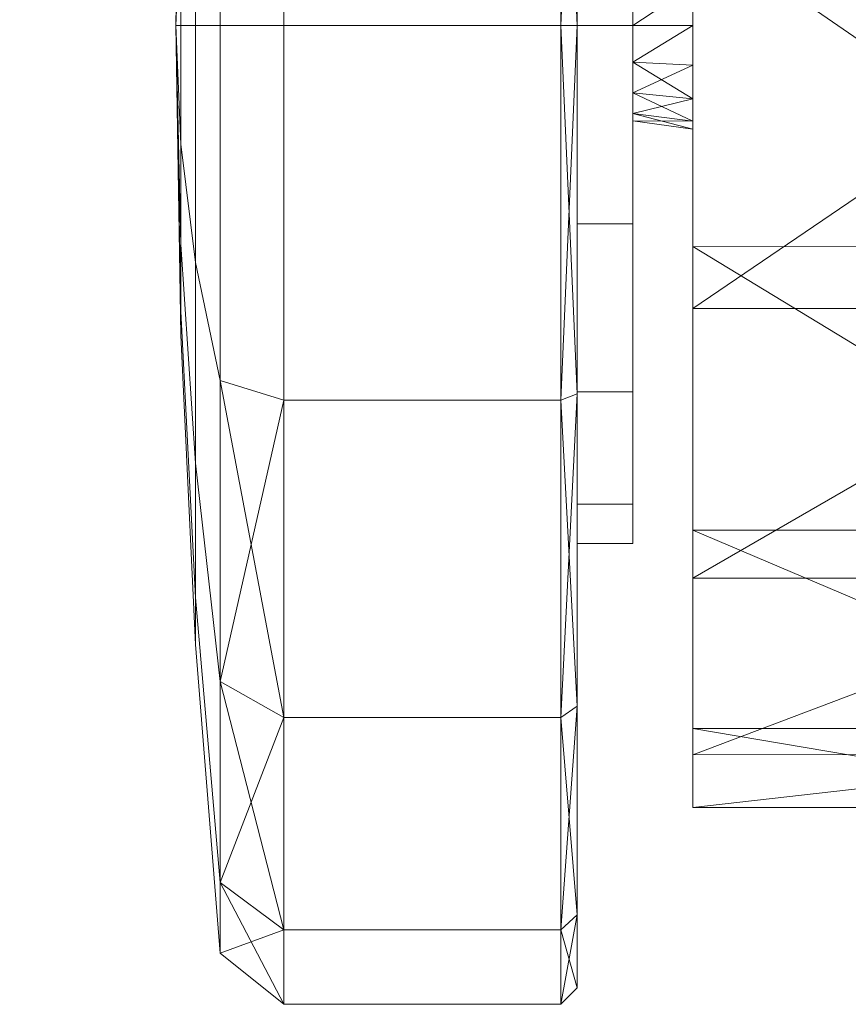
# Model space of a CAD drawing. Header units: inches. Extents: x 813 to 1305, y 19 to 194.
# Tile 147 of 256: x 1183.8 to 1184.799, y 62.813 to 64.001. Entities that reach past the tile are written whole.
import ezdxf

# ---------------------------------------------------------------- set-up
doc = ezdxf.new("R2010")
doc.units = ezdxf.units.IN
doc.header["$MEASUREMENT"] = 0
doc.layers.add('CET color Grey2', color=7, linetype='Continuous', true_color=0x060606)
doc.layers.add('CET color Grey98', color=7, linetype='Continuous', true_color=0xfafafa)
doc.layers.add('CET Default', color=7, linetype='Continuous')

# ---------------------------------------------------------------- blocks, each defined once
blk = doc.blocks.new('*C286')
at = {"layer": 'CET color Grey2', "linetype": 'Continuous', "lineweight": 0}
for points in [[(-11.937, 16.8235, 0.7291), (-11.9567, 16.8053, 0.7367), (-11.937, 16.9134, 1.1811), (-11.937, 16.8235, 0.7291)], [(-11.9567, 16.8053, 0.7367), (-11.9567, 16.8937, 1.1811), (-11.937, 16.9134, 1.1811), (-11.9567, 16.8053, 0.7367)], [(-11.937, 16.9134, 1.1811), (-11.9567, 16.8937, 1.1811), (-11.937, 16.8235, 1.6331), (-11.937, 16.9134, 1.1811)], [(-11.6029, 16.8235, 0.7291), (-11.6029, 16.9134, 1.1811), (-11.526, 16.8518, 1.1811), (-11.6029, 16.8235, 0.7291)], [(-11.526, 16.8518, 1.1811), (-11.6029, 16.9134, 1.1811), (-11.526, 16.7665, 1.6095), (-11.526, 16.8518, 1.1811)], [(-11.6029, 16.9134, 1.1811), (-11.6029, 16.8235, 1.6331), (-11.526, 16.7665, 1.6095), (-11.6029, 16.9134, 1.1811)], [(-11.9567, 16.8937, 1.1811), (-11.9567, 16.8053, 1.6256), (-11.937, 16.8235, 1.6331), (-11.9567, 16.8937, 1.1811)], [(-11.526, 16.7665, 0.7527), (-11.6029, 16.8235, 0.7291), (-11.526, 16.8518, 1.1811), (-11.526, 16.7665, 0.7527)], [(-11.937, 16.5674, 0.346), (-11.9567, 16.5535, 0.3599), (-11.937, 16.8235, 0.7291), (-11.937, 16.5674, 0.346)], [(-11.9567, 16.5535, 0.3599), (-11.9567, 16.8053, 0.7367), (-11.937, 16.8235, 0.7291), (-11.9567, 16.5535, 0.3599)], [(-11.937, 16.8235, 1.6331), (-11.9567, 16.8053, 1.6256), (-11.937, 16.5674, 2.0163), (-11.937, 16.8235, 1.6331)], [(-11.6029, 16.5674, 0.346), (-11.6029, 16.8235, 0.7291), (-11.526, 16.7665, 0.7527), (-11.6029, 16.5674, 0.346)], [(-11.526, 16.7665, 1.6095), (-11.6029, 16.8235, 1.6331), (-11.526, 16.5239, 1.9727), (-11.526, 16.7665, 1.6095)], [(-11.6029, 16.8235, 1.6331), (-11.6029, 16.5674, 2.0163), (-11.526, 16.5239, 1.9727), (-11.6029, 16.8235, 1.6331)], [(-11.9567, 16.8053, 1.6256), (-11.9567, 16.5535, 2.0024), (-11.937, 16.5674, 2.0163), (-11.9567, 16.8053, 1.6256)], [(-11.526, 16.5239, 0.3895), (-11.6029, 16.5674, 0.346), (-11.526, 16.7665, 0.7527), (-11.526, 16.5239, 0.3895)], [(-12.0961, 16.6122, 1.5249), (-12.0961, 16.6761, 1.1416), (-12.6597, 16.6121, 1.525), (-12.0961, 16.6122, 1.5249)], [(-12.0961, 16.6761, 1.1416), (-12.6597, 16.6761, 1.1418), (-12.6597, 16.6121, 1.525), (-12.0961, 16.6761, 1.1416)], [(-12.0961, 16.6761, 1.1416), (-12.0961, 16.5804, 0.765), (-12.6597, 16.6761, 1.1418), (-12.0961, 16.6761, 1.1416)], [(-12.0961, 16.5804, 0.765), (-12.6597, 16.5805, 0.7653), (-12.6597, 16.6761, 1.1418), (-12.0961, 16.5804, 0.765)], [(-12.0961, 16.3993, 1.85), (-12.0961, 16.6122, 1.5249), (-12.6597, 16.3993, 1.8501), (-12.0961, 16.3993, 1.85)], [(-12.0961, 16.6122, 1.5249), (-12.6597, 16.6121, 1.525), (-12.6597, 16.3993, 1.8501), (-12.0961, 16.6122, 1.5249)], [(-12.0961, 16.5804, 0.765), (-12.0961, 16.3411, 0.4588), (-12.6597, 16.5805, 0.7653), (-12.0961, 16.5804, 0.765)], [(-12.0961, 16.3411, 0.4588), (-12.6597, 16.3414, 0.4591), (-12.6597, 16.5805, 0.7653), (-12.0961, 16.3411, 0.4588)], [(-11.937, 16.1843, 0.0899), (-11.9567, 16.1767, 0.1081), (-11.937, 16.5674, 0.346), (-11.937, 16.1843, 0.0899)], [(-11.9567, 16.1767, 0.1081), (-11.9567, 16.5535, 0.3599), (-11.937, 16.5674, 0.346), (-11.9567, 16.1767, 0.1081)], [(-11.937, 16.5674, 2.0163), (-11.9567, 16.5535, 2.0024), (-11.937, 16.1843, 2.2723), (-11.937, 16.5674, 2.0163)], [(-11.6029, 16.1843, 0.0899), (-11.6029, 16.5674, 0.346), (-11.526, 16.5239, 0.3895), (-11.6029, 16.1843, 0.0899)], [(-11.526, 16.5239, 1.9727), (-11.6029, 16.5674, 2.0163), (-11.526, 16.1607, 2.2154), (-11.526, 16.5239, 1.9727)], [(-11.6029, 16.5674, 2.0163), (-11.6029, 16.1843, 2.2723), (-11.526, 16.1607, 2.2154), (-11.6029, 16.5674, 2.0163)], [(-11.9567, 16.5535, 2.0024), (-11.9567, 16.1767, 2.2541), (-11.937, 16.1843, 2.2723), (-11.9567, 16.5535, 2.0024)], [(-11.526, 16.1607, 0.1468), (-11.6029, 16.1843, 0.0899), (-11.526, 16.5239, 0.3895), (-11.526, 16.1607, 0.1468)], [(-12.0961, 16.0737, 2.0619), (-12.0961, 16.3993, 1.85), (-12.6597, 16.0737, 2.062), (-12.0961, 16.0737, 2.0619)], [(-12.0961, 16.3993, 1.85), (-12.6597, 16.3993, 1.8501), (-12.6597, 16.0737, 2.062), (-12.0961, 16.3993, 1.85)], [(-12.0961, 16.3411, 0.4588), (-12.0961, 15.9988, 0.2748), (-12.6597, 16.3414, 0.4591), (-12.0961, 16.3411, 0.4588)], [(-12.0961, 15.9988, 0.2748), (-12.6597, 15.9993, 0.275), (-12.6597, 16.3414, 0.4591), (-12.0961, 15.9988, 0.2748)], [(-11.937, 15.7323, 0), (-11.9567, 15.7323, 0.0197), (-11.937, 16.1843, 0.0899), (-11.937, 15.7323, 0)], [(-11.9567, 15.7323, 0.0197), (-11.9567, 16.1767, 0.1081), (-11.937, 16.1843, 0.0899), (-11.9567, 15.7323, 0.0197)], [(-11.937, 16.1843, 2.2723), (-11.9567, 16.1767, 2.2541), (-11.937, 15.7323, 2.3622), (-11.937, 16.1843, 2.2723)], [(-11.9567, 16.1767, 2.2541), (-11.9567, 15.7323, 2.3425), (-11.937, 15.7323, 2.3622), (-11.9567, 16.1767, 2.2541)], [(-11.4784, 16.0775, 1.3241), (-11.4725, 15.7323, 1.1811), (-11.4784, 16.1059, 1.1811), (-11.4784, 16.0775, 1.3241)], [(-11.4784, 16.1059, 1.1811), (-11.4725, 15.7323, 1.1811), (-11.4784, 16.0775, 1.0381), (-11.4784, 16.1059, 1.1811)], [(-11.4784, 15.9965, 1.4453), (-11.4725, 15.7323, 1.1811), (-11.4784, 16.0775, 1.3241), (-11.4784, 15.9965, 1.4453)], [(-11.4784, 16.0775, 1.0381), (-11.4725, 15.7323, 1.1811), (-11.4784, 15.9965, 0.9169), (-11.4784, 16.0775, 1.0381)], [(-12.0961, 15.6902, 2.1249), (-12.0961, 16.0737, 2.0619), (-12.6597, 15.6903, 2.1249), (-12.0961, 15.6902, 2.1249)], [(-12.0961, 16.0737, 2.0619), (-12.6597, 16.0737, 2.062), (-12.6597, 15.6903, 2.1249), (-12.0961, 16.0737, 2.0619)], [(-12.0961, 15.9988, 0.2748), (-12.0961, 15.6115, 0.2442), (-12.6597, 15.9993, 0.275), (-12.0961, 15.9988, 0.2748)], [(-12.0961, 15.6115, 0.2442), (-12.6597, 15.612, 0.2441), (-12.6597, 15.9993, 0.275), (-12.0961, 15.6115, 0.2442)], [(-11.4784, 15.8753, 1.5263), (-11.4725, 15.7323, 1.1811), (-11.4784, 15.9965, 1.4453), (-11.4784, 15.8753, 1.5263)], [(-11.4784, 15.9965, 0.9169), (-11.4725, 15.7323, 1.1811), (-11.4784, 15.8753, 0.8359), (-11.4784, 15.9965, 0.9169)], [(-11.4784, 15.7323, 1.5548), (-11.4725, 15.7323, 1.1811), (-11.4784, 15.8753, 1.5263), (-11.4784, 15.7323, 1.5548)], [(-11.4784, 15.8753, 0.8359), (-11.4725, 15.7323, 1.1811), (-11.4784, 15.7323, 0.8074), (-11.4784, 15.8753, 0.8359)], [(-12.0962, 15.8477, 1.1333), (-12.0962, 15.8573, 1.1811), (-12.0236, 15.8473, 1.1811), (-12.0962, 15.8477, 1.1333)], [(-12.0236, 15.8473, 1.1811), (-12.0962, 15.8573, 1.1811), (-12.0236, 15.8385, 1.2251), (-12.0236, 15.8473, 1.1811)], [(-12.0962, 15.8573, 1.1811), (-12.0962, 15.8477, 1.229), (-12.0236, 15.8385, 1.2251), (-12.0962, 15.8573, 1.1811)], [(-12.0962, 15.8207, 1.0927), (-12.0962, 15.8477, 1.1333), (-12.0236, 15.8385, 1.1371), (-12.0962, 15.8207, 1.0927)], [(-12.0236, 15.8385, 1.1371), (-12.0962, 15.8477, 1.1333), (-12.0236, 15.8473, 1.1811), (-12.0236, 15.8385, 1.1371)], [(-12.0236, 15.8385, 1.2251), (-12.0962, 15.8477, 1.229), (-12.0236, 15.8136, 1.2624), (-12.0236, 15.8385, 1.2251)], [(-12.0962, 15.8477, 1.229), (-12.0962, 15.8207, 1.2695), (-12.0236, 15.8136, 1.2624), (-12.0962, 15.8477, 1.229)], [(-12.0236, 15.8136, 1.0998), (-12.0962, 15.8207, 1.0927), (-12.0236, 15.8385, 1.1371), (-12.0236, 15.8136, 1.0998)], [(-12.0962, 15.7801, 1.0656), (-12.0962, 15.8207, 1.0927), (-12.0236, 15.8136, 1.0998), (-12.0962, 15.7801, 1.0656)], [(-12.0236, 15.8136, 1.2624), (-12.0962, 15.8207, 1.2695), (-12.0236, 15.7763, 1.2874), (-12.0236, 15.8136, 1.2624)], [(-12.0962, 15.8207, 1.2695), (-12.0962, 15.7801, 1.2966), (-12.0236, 15.7763, 1.2874), (-12.0962, 15.8207, 1.2695)], [(-12.0236, 15.7763, 1.0749), (-12.0962, 15.7801, 1.0656), (-12.0236, 15.8136, 1.0998), (-12.0236, 15.7763, 1.0749)], [(-12.0962, 15.7323, 1.0561), (-12.0962, 15.7801, 1.0656), (-12.0236, 15.7763, 1.0749), (-12.0962, 15.7323, 1.0561)], [(-12.0236, 15.7323, 1.0661), (-12.0962, 15.7323, 1.0561), (-12.0236, 15.7763, 1.0749), (-12.0236, 15.7323, 1.0661)], [(-12.0236, 15.6883, 1.0749), (-12.0962, 15.6844, 1.0656), (-12.0236, 15.7323, 1.0661), (-12.0236, 15.6883, 1.0749)], [(-12.0962, 15.6844, 1.0656), (-12.0962, 15.7323, 1.0561), (-12.0236, 15.7323, 1.0661), (-12.0962, 15.6844, 1.0656)], [(-11.937, 15.7323, 2.3622), (-11.9567, 15.7323, 2.3425), (-11.937, 15.2803, 2.2723), (-11.937, 15.7323, 2.3622)], [(-11.9567, 15.7323, 2.3425), (-11.9567, 15.2878, 2.2541), (-11.937, 15.2803, 2.2723), (-11.9567, 15.7323, 2.3425)], [(-11.937, 15.2803, 0.0899), (-11.9567, 15.2878, 0.1081), (-11.937, 15.7323, 0), (-11.937, 15.2803, 0.0899)], [(-11.9567, 15.2878, 0.1081), (-11.9567, 15.7323, 0.0197), (-11.937, 15.7323, 0), (-11.9567, 15.2878, 0.1081)], [(-11.4784, 15.7323, 0.8074), (-11.4725, 15.7323, 1.1811), (-11.4784, 15.5893, 0.8359), (-11.4784, 15.7323, 0.8074)], [(-11.4784, 15.5893, 0.8359), (-11.4725, 15.7323, 1.1811), (-11.4784, 15.468, 0.9169), (-11.4784, 15.5893, 0.8359)], [(-11.4784, 15.468, 0.9169), (-11.4725, 15.7323, 1.1811), (-11.4784, 15.387, 1.0381), (-11.4784, 15.468, 0.9169)], [(-11.4784, 15.387, 1.0381), (-11.4725, 15.7323, 1.1811), (-11.4784, 15.3586, 1.1811), (-11.4784, 15.387, 1.0381)], [(-11.4784, 15.3586, 1.1811), (-11.4725, 15.7323, 1.1811), (-11.4784, 15.387, 1.3241), (-11.4784, 15.3586, 1.1811)], [(-11.4784, 15.387, 1.3241), (-11.4725, 15.7323, 1.1811), (-11.4784, 15.468, 1.4453), (-11.4784, 15.387, 1.3241)], [(-11.4784, 15.468, 1.4453), (-11.4725, 15.7323, 1.1811), (-11.4784, 15.5893, 1.5263), (-11.4784, 15.468, 1.4453)], [(-11.4784, 15.5893, 1.5263), (-11.4725, 15.7323, 1.1811), (-11.4784, 15.7323, 1.5548), (-11.4784, 15.5893, 1.5263)]]:
    blk.add_3dface(points, dxfattribs=at)
for points, invisible_edges in [([(-11.6029, 16.8235, 0.7291), (-11.937, 16.8235, 0.7291), (-11.6029, 16.9134, 1.1811), (-11.6029, 16.8235, 0.7291)], 2), ([(-11.937, 16.8235, 0.7291), (-11.937, 16.9134, 1.1811), (-11.6029, 16.9134, 1.1811), (-11.937, 16.8235, 0.7291)], 4), ([(-11.6029, 16.9134, 1.1811), (-11.937, 16.9134, 1.1811), (-11.6029, 16.8235, 1.6331), (-11.6029, 16.9134, 1.1811)], 2), ([(-11.937, 16.9134, 1.1811), (-11.937, 16.8235, 1.6331), (-11.6029, 16.8235, 1.6331), (-11.937, 16.9134, 1.1811)], 4), ([(-11.9567, 16.8053, 0.7367), (-11.9567, 16.3097, 0.9419), (-11.9567, 16.8937, 1.1811), (-11.9567, 16.8053, 0.7367)], 11), ([(-11.9567, 16.3097, 0.9419), (-11.9567, 16.3573, 1.1811), (-11.9567, 16.8937, 1.1811), (-11.9567, 16.3097, 0.9419)], 6), ([(-11.9567, 16.8937, 1.1811), (-11.9567, 16.3573, 1.1811), (-11.9567, 16.8053, 1.6256), (-11.9567, 16.8937, 1.1811)], 11), ([(-11.526, 16.7665, 1.6095), (-11.4963, 16.4224, 1.467), (-11.526, 16.8518, 1.1811), (-11.526, 16.7665, 1.6095)], 2), ([(-11.4963, 16.4224, 1.467), (-11.4963, 16.4792, 1.1811), (-11.526, 16.8518, 1.1811), (-11.4963, 16.4224, 1.467)], 4), ([(-11.526, 16.8518, 1.1811), (-11.4963, 16.4792, 1.1811), (-11.526, 16.7665, 0.7527), (-11.526, 16.8518, 1.1811)], 2), ([(-11.6029, 16.5674, 0.346), (-11.937, 16.5674, 0.346), (-11.6029, 16.8235, 0.7291), (-11.6029, 16.5674, 0.346)], 2), ([(-11.937, 16.5674, 0.346), (-11.937, 16.8235, 0.7291), (-11.6029, 16.8235, 0.7291), (-11.937, 16.5674, 0.346)], 4), ([(-11.6029, 16.8235, 1.6331), (-11.937, 16.8235, 1.6331), (-11.6029, 16.5674, 2.0163), (-11.6029, 16.8235, 1.6331)], 2), ([(-11.937, 16.8235, 1.6331), (-11.937, 16.5674, 2.0163), (-11.6029, 16.5674, 2.0163), (-11.937, 16.8235, 1.6331)], 4), ([(-11.9567, 16.5535, 0.3599), (-11.9567, 16.1742, 0.7392), (-11.9567, 16.8053, 0.7367), (-11.9567, 16.5535, 0.3599)], 11), ([(-11.9567, 16.1742, 0.7392), (-11.9567, 16.3097, 0.9419), (-11.9567, 16.8053, 0.7367), (-11.9567, 16.1742, 0.7392)], 6), ([(-11.9567, 16.3573, 1.1811), (-11.9567, 16.3097, 1.4203), (-11.9567, 16.8053, 1.6256), (-11.9567, 16.3573, 1.1811)], 6), ([(-11.9567, 16.8053, 1.6256), (-11.9567, 16.3097, 1.4203), (-11.9567, 16.5535, 2.0024), (-11.9567, 16.8053, 1.6256)], 11), ([(-11.526, 16.5239, 1.9727), (-11.4963, 16.2604, 1.7093), (-11.526, 16.7665, 1.6095), (-11.526, 16.5239, 1.9727)], 2), ([(-11.4963, 16.2604, 1.7093), (-11.4963, 16.4224, 1.467), (-11.526, 16.7665, 1.6095), (-11.4963, 16.2604, 1.7093)], 4), ([(-11.4963, 16.4792, 1.1811), (-11.4963, 16.4224, 0.8953), (-11.526, 16.7665, 0.7527), (-11.4963, 16.4792, 1.1811)], 4), ([(-11.526, 16.7665, 0.7527), (-11.4963, 16.4224, 0.8953), (-11.526, 16.5239, 0.3895), (-11.526, 16.7665, 0.7527)], 2), ([(-12.0961, 16.6761, 1.1416), (-12.0961, 16.6122, 1.5249), (-12.0961, 15.6115, 0.2442), (-12.0961, 16.6761, 1.1416)], 6), ([(-12.0961, 15.6115, 0.2442), (-12.0961, 15.9988, 0.2748), (-12.0961, 16.6761, 1.1416), (-12.0961, 15.6115, 0.2442)], 6), ([(-12.0961, 15.9988, 0.2748), (-12.0961, 16.5804, 0.765), (-12.0961, 16.6761, 1.1416), (-12.0961, 15.9988, 0.2748)], 13), ([(-12.0961, 15.2446, 0.3721), (-12.0961, 16.6122, 1.5249), (-12.0961, 16.3993, 1.85), (-12.0961, 15.2446, 0.3721)], 13), ([(-12.0961, 16.6122, 1.5249), (-12.0961, 15.2446, 0.3721), (-12.0961, 15.6115, 0.2442), (-12.0961, 16.6122, 1.5249)], 13), ([(-12.0961, 16.5804, 0.765), (-12.0961, 15.9988, 0.2748), (-12.0961, 16.3411, 0.4588), (-12.0961, 16.5804, 0.765)], 9), ([(-11.6029, 16.1843, 0.0899), (-11.937, 16.1843, 0.0899), (-11.6029, 16.5674, 0.346), (-11.6029, 16.1843, 0.0899)], 2), ([(-11.937, 16.1843, 0.0899), (-11.937, 16.5674, 0.346), (-11.6029, 16.5674, 0.346), (-11.937, 16.1843, 0.0899)], 4), ([(-11.6029, 16.5674, 2.0163), (-11.937, 16.5674, 2.0163), (-11.6029, 16.1843, 2.2723), (-11.6029, 16.5674, 2.0163)], 2), ([(-11.937, 16.5674, 2.0163), (-11.937, 16.1843, 2.2723), (-11.6029, 16.1843, 2.2723), (-11.937, 16.5674, 2.0163)], 4), ([(-11.9567, 16.1767, 0.1081), (-11.9567, 15.9714, 0.6037), (-11.9567, 16.5535, 0.3599), (-11.9567, 16.1767, 0.1081)], 11), ([(-11.9567, 15.9714, 0.6037), (-11.9567, 16.1742, 0.7392), (-11.9567, 16.5535, 0.3599), (-11.9567, 15.9714, 0.6037)], 6), ([(-11.9567, 16.3097, 1.4203), (-11.9567, 16.1742, 1.6231), (-11.9567, 16.5535, 2.0024), (-11.9567, 16.3097, 1.4203)], 6), ([(-11.9567, 16.5535, 2.0024), (-11.9567, 16.1742, 1.6231), (-11.9567, 16.1767, 2.2541), (-11.9567, 16.5535, 2.0024)], 11), ([(-11.526, 16.1607, 2.2154), (-11.4963, 16.0181, 1.8712), (-11.526, 16.5239, 1.9727), (-11.526, 16.1607, 2.2154)], 2), ([(-11.4963, 16.0181, 1.8712), (-11.4963, 16.2604, 1.7093), (-11.526, 16.5239, 1.9727), (-11.4963, 16.0181, 1.8712)], 4), ([(-11.4963, 16.4224, 0.8953), (-11.4963, 16.2604, 0.6529), (-11.526, 16.5239, 0.3895), (-11.4963, 16.4224, 0.8953)], 4), ([(-11.526, 16.5239, 0.3895), (-11.4963, 16.2604, 0.6529), (-11.526, 16.1607, 0.1468), (-11.526, 16.5239, 0.3895)], 2), ([(-11.4963, 16.4224, 1.467), (-11.4784, 16.0775, 1.3241), (-11.4963, 16.4792, 1.1811), (-11.4963, 16.4224, 1.467)], 2), ([(-11.4784, 16.0775, 1.3241), (-11.4784, 16.1059, 1.1811), (-11.4963, 16.4792, 1.1811), (-11.4784, 16.0775, 1.3241)], 4), ([(-11.4963, 16.4792, 1.1811), (-11.4784, 16.1059, 1.1811), (-11.4963, 16.4224, 0.8953), (-11.4963, 16.4792, 1.1811)], 2), ([(-11.4963, 16.2604, 1.7093), (-11.4784, 15.9965, 1.4453), (-11.4963, 16.4224, 1.467), (-11.4963, 16.2604, 1.7093)], 2), ([(-11.4784, 15.9965, 1.4453), (-11.4784, 16.0775, 1.3241), (-11.4963, 16.4224, 1.467), (-11.4784, 15.9965, 1.4453)], 4), ([(-11.4784, 16.1059, 1.1811), (-11.4784, 16.0775, 1.0381), (-11.4963, 16.4224, 0.8953), (-11.4784, 16.1059, 1.1811)], 4), ([(-11.4963, 16.4224, 0.8953), (-11.4784, 16.0775, 1.0381), (-11.4963, 16.2604, 0.6529), (-11.4963, 16.4224, 0.8953)], 2), ([(-12.0961, 16.3993, 1.85), (-12.0961, 16.0737, 2.0619), (-12.0961, 14.9601, 0.6368), (-12.0961, 16.3993, 1.85)], 6), ([(-12.0961, 14.9601, 0.6368), (-12.0961, 15.2446, 0.3721), (-12.0961, 16.3993, 1.85), (-12.0961, 14.9601, 0.6368)], 6), ([(-11.9567, 16.3097, 0.9419), (-12.0236, 16.3097, 0.9419), (-11.9567, 16.3573, 1.1811), (-11.9567, 16.3097, 0.9419)], 2), ([(-12.0236, 16.3097, 0.9419), (-12.0236, 16.3573, 1.1811), (-11.9567, 16.3573, 1.1811), (-12.0236, 16.3097, 0.9419)], 4), ([(-12.0236, 16.3097, 0.9419), (-12.0236, 15.8385, 1.1371), (-12.0236, 16.3573, 1.1811), (-12.0236, 16.3097, 0.9419)], 11), ([(-12.0236, 15.8385, 1.1371), (-12.0236, 15.8473, 1.1811), (-12.0236, 16.3573, 1.1811), (-12.0236, 15.8385, 1.1371)], 6), ([(-11.9567, 16.3573, 1.1811), (-12.0236, 16.3573, 1.1811), (-11.9567, 16.3097, 1.4203), (-11.9567, 16.3573, 1.1811)], 2), ([(-12.0236, 16.3573, 1.1811), (-12.0236, 16.3097, 1.4203), (-11.9567, 16.3097, 1.4203), (-12.0236, 16.3573, 1.1811)], 4), ([(-12.0236, 16.3573, 1.1811), (-12.0236, 15.8473, 1.1811), (-12.0236, 16.3097, 1.4203), (-12.0236, 16.3573, 1.1811)], 11), ([(-11.9567, 16.1742, 0.7392), (-12.0236, 16.1742, 0.7392), (-11.9567, 16.3097, 0.9419), (-11.9567, 16.1742, 0.7392)], 2), ([(-12.0236, 16.1742, 0.7392), (-12.0236, 16.3097, 0.9419), (-11.9567, 16.3097, 0.9419), (-12.0236, 16.1742, 0.7392)], 4), ([(-12.0236, 16.1742, 0.7392), (-12.0236, 15.8136, 1.0998), (-12.0236, 16.3097, 0.9419), (-12.0236, 16.1742, 0.7392)], 11), ([(-12.0236, 15.8136, 1.0998), (-12.0236, 15.8385, 1.1371), (-12.0236, 16.3097, 0.9419), (-12.0236, 15.8136, 1.0998)], 6), ([(-12.0236, 15.8473, 1.1811), (-12.0236, 15.8385, 1.2251), (-12.0236, 16.3097, 1.4203), (-12.0236, 15.8473, 1.1811)], 6), ([(-11.9567, 16.3097, 1.4203), (-12.0236, 16.3097, 1.4203), (-11.9567, 16.1742, 1.6231), (-11.9567, 16.3097, 1.4203)], 2), ([(-12.0236, 16.3097, 1.4203), (-12.0236, 16.1742, 1.6231), (-11.9567, 16.1742, 1.6231), (-12.0236, 16.3097, 1.4203)], 4), ([(-12.0236, 16.3097, 1.4203), (-12.0236, 15.8385, 1.2251), (-12.0236, 16.1742, 1.6231), (-12.0236, 16.3097, 1.4203)], 11), ([(-11.4963, 16.2604, 0.6529), (-11.4963, 16.0181, 0.491), (-11.526, 16.1607, 0.1468), (-11.4963, 16.2604, 0.6529)], 4), ([(-11.4963, 16.0181, 1.8712), (-11.4784, 15.8753, 1.5263), (-11.4963, 16.2604, 1.7093), (-11.4963, 16.0181, 1.8712)], 2), ([(-11.4784, 15.8753, 1.5263), (-11.4784, 15.9965, 1.4453), (-11.4963, 16.2604, 1.7093), (-11.4784, 15.8753, 1.5263)], 4), ([(-11.4784, 16.0775, 1.0381), (-11.4784, 15.9965, 0.9169), (-11.4963, 16.2604, 0.6529), (-11.4784, 16.0775, 1.0381)], 4), ([(-11.4963, 16.2604, 0.6529), (-11.4784, 15.9965, 0.9169), (-11.4963, 16.0181, 0.491), (-11.4963, 16.2604, 0.6529)], 2), ([(-11.6029, 15.7323, 0), (-11.937, 15.7323, 0), (-11.6029, 16.1843, 0.0899), (-11.6029, 15.7323, 0)], 2), ([(-11.937, 15.7323, 0), (-11.937, 16.1843, 0.0899), (-11.6029, 16.1843, 0.0899), (-11.937, 15.7323, 0)], 4), ([(-11.6029, 16.1843, 2.2723), (-11.937, 16.1843, 2.2723), (-11.6029, 15.7323, 2.3622), (-11.6029, 16.1843, 2.2723)], 2), ([(-11.937, 16.1843, 2.2723), (-11.937, 15.7323, 2.3622), (-11.6029, 15.7323, 2.3622), (-11.937, 16.1843, 2.2723)], 4), ([(-11.6029, 15.7323, 0), (-11.6029, 16.1843, 0.0899), (-11.526, 16.1607, 0.1468), (-11.6029, 15.7323, 0)], 4), ([(-11.526, 16.1607, 2.2154), (-11.6029, 16.1843, 2.2723), (-11.526, 15.7323, 2.3006), (-11.526, 16.1607, 2.2154)], 2), ([(-11.6029, 16.1843, 2.2723), (-11.6029, 15.7323, 2.3622), (-11.526, 15.7323, 2.3006), (-11.6029, 16.1843, 2.2723)], 4), ([(-11.9567, 15.9714, 0.6037), (-12.0236, 15.9714, 0.6037), (-11.9567, 16.1742, 0.7392), (-11.9567, 15.9714, 0.6037)], 2), ([(-12.0236, 15.9714, 0.6037), (-12.0236, 16.1742, 0.7392), (-11.9567, 16.1742, 0.7392), (-12.0236, 15.9714, 0.6037)], 4), ([(-12.0236, 15.9714, 0.6037), (-12.0236, 15.7763, 1.0749), (-12.0236, 16.1742, 0.7392), (-12.0236, 15.9714, 0.6037)], 11), ([(-12.0236, 15.7763, 1.0749), (-12.0236, 15.8136, 1.0998), (-12.0236, 16.1742, 0.7392), (-12.0236, 15.7763, 1.0749)], 6), ([(-12.0236, 15.8385, 1.2251), (-12.0236, 15.8136, 1.2624), (-12.0236, 16.1742, 1.6231), (-12.0236, 15.8385, 1.2251)], 6), ([(-11.9567, 16.1742, 1.6231), (-12.0236, 16.1742, 1.6231), (-11.9567, 15.9714, 1.7585), (-11.9567, 16.1742, 1.6231)], 2), ([(-12.0236, 16.1742, 1.6231), (-12.0236, 15.9714, 1.7585), (-11.9567, 15.9714, 1.7585), (-12.0236, 16.1742, 1.6231)], 4), ([(-12.0236, 16.1742, 1.6231), (-12.0236, 15.8136, 1.2624), (-12.0236, 15.9714, 1.7585), (-12.0236, 16.1742, 1.6231)], 11), ([(-11.9567, 15.7323, 0.0197), (-11.9567, 15.7323, 0.5561), (-11.9567, 16.1767, 0.1081), (-11.9567, 15.7323, 0.0197)], 11), ([(-11.9567, 15.7323, 0.5561), (-11.9567, 15.9714, 0.6037), (-11.9567, 16.1767, 0.1081), (-11.9567, 15.7323, 0.5561)], 6), ([(-11.9567, 16.1742, 1.6231), (-11.9567, 15.9714, 1.7585), (-11.9567, 16.1767, 2.2541), (-11.9567, 16.1742, 1.6231)], 6), ([(-11.9567, 16.1767, 2.2541), (-11.9567, 15.9714, 1.7585), (-11.9567, 15.7323, 2.3425), (-11.9567, 16.1767, 2.2541)], 11), ([(-11.526, 15.7323, 0.0616), (-11.6029, 15.7323, 0), (-11.526, 16.1607, 0.1468), (-11.526, 15.7323, 0.0616)], 2), ([(-11.526, 15.7323, 2.3006), (-11.4963, 15.7323, 1.9281), (-11.526, 16.1607, 2.2154), (-11.526, 15.7323, 2.3006)], 2), ([(-11.4963, 15.7323, 1.9281), (-11.4963, 16.0181, 1.8712), (-11.526, 16.1607, 2.2154), (-11.4963, 15.7323, 1.9281)], 4), ([(-11.526, 16.1607, 0.1468), (-11.4963, 16.0181, 0.491), (-11.526, 15.7323, 0.0616), (-11.526, 16.1607, 0.1468)], 2), ([(-12.0961, 14.8064, 0.9937), (-12.0961, 16.0737, 2.0619), (-12.0961, 15.6902, 2.1249), (-12.0961, 14.8064, 0.9937)], 13), ([(-12.0961, 16.0737, 2.0619), (-12.0961, 14.8064, 0.9937), (-12.0961, 14.9601, 0.6368), (-12.0961, 16.0737, 2.0619)], 13), ([(-11.4963, 16.0181, 0.491), (-11.4963, 15.7323, 0.4342), (-11.526, 15.7323, 0.0616), (-11.4963, 16.0181, 0.491)], 4), ([(-11.4963, 15.7323, 1.9281), (-11.4784, 15.7323, 1.5548), (-11.4963, 16.0181, 1.8712), (-11.4963, 15.7323, 1.9281)], 2), ([(-11.4784, 15.7323, 1.5548), (-11.4784, 15.8753, 1.5263), (-11.4963, 16.0181, 1.8712), (-11.4784, 15.7323, 1.5548)], 4), ([(-11.4784, 15.9965, 0.9169), (-11.4784, 15.8753, 0.8359), (-11.4963, 16.0181, 0.491), (-11.4784, 15.9965, 0.9169)], 4), ([(-11.4963, 16.0181, 0.491), (-11.4784, 15.8753, 0.8359), (-11.4963, 15.7323, 0.4342), (-11.4963, 16.0181, 0.491)], 2), ([(-11.9567, 15.7323, 0.5561), (-12.0236, 15.7323, 0.5561), (-11.9567, 15.9714, 0.6037), (-11.9567, 15.7323, 0.5561)], 2), ([(-12.0236, 15.7323, 0.5561), (-12.0236, 15.9714, 0.6037), (-11.9567, 15.9714, 0.6037), (-12.0236, 15.7323, 0.5561)], 4), ([(-12.0236, 15.7323, 0.5561), (-12.0236, 15.7323, 1.0661), (-12.0236, 15.9714, 0.6037), (-12.0236, 15.7323, 0.5561)], 11), ([(-12.0236, 15.7323, 1.0661), (-12.0236, 15.7763, 1.0749), (-12.0236, 15.9714, 0.6037), (-12.0236, 15.7323, 1.0661)], 6), ([(-12.0236, 15.8136, 1.2624), (-12.0236, 15.7763, 1.2874), (-12.0236, 15.9714, 1.7585), (-12.0236, 15.8136, 1.2624)], 6), ([(-11.9567, 15.9714, 1.7585), (-12.0236, 15.9714, 1.7585), (-11.9567, 15.7323, 1.8061), (-11.9567, 15.9714, 1.7585)], 2), ([(-12.0236, 15.9714, 1.7585), (-12.0236, 15.7323, 1.8061), (-11.9567, 15.7323, 1.8061), (-12.0236, 15.9714, 1.7585)], 4), ([(-12.0236, 15.9714, 1.7585), (-12.0236, 15.7763, 1.2874), (-12.0236, 15.7323, 1.8061), (-12.0236, 15.9714, 1.7585)], 11), ([(-11.9567, 15.9714, 1.7585), (-11.9567, 15.7323, 1.8061), (-11.9567, 15.7323, 2.3425), (-11.9567, 15.9714, 1.7585)], 6), ([(-11.4784, 15.8753, 0.8359), (-11.4784, 15.7323, 0.8074), (-11.4963, 15.7323, 0.4342), (-11.4784, 15.8753, 0.8359)], 4), ([(-12.0236, 15.7763, 1.2874), (-12.0962, 15.7801, 1.2966), (-12.0236, 15.7323, 1.2961), (-12.0236, 15.7763, 1.2874)], 2), ([(-12.0962, 15.7801, 1.2966), (-12.0962, 15.7323, 1.3061), (-12.0236, 15.7323, 1.2961), (-12.0962, 15.7801, 1.2966)], 4), ([(-12.0236, 15.7763, 1.2874), (-12.0236, 15.7323, 1.2961), (-12.0236, 15.7323, 1.8061), (-12.0236, 15.7763, 1.2874)], 6), ([(-12.0236, 15.7323, 1.2961), (-12.0962, 15.7323, 1.3061), (-12.0236, 15.6883, 1.2874), (-12.0236, 15.7323, 1.2961)], 2), ([(-12.0962, 15.7323, 1.3061), (-12.0962, 15.6844, 1.2966), (-12.0236, 15.6883, 1.2874), (-12.0962, 15.7323, 1.3061)], 4), ([(-11.9567, 15.7323, 1.8061), (-12.0236, 15.7323, 1.8061), (-11.9567, 15.4931, 1.7585), (-11.9567, 15.7323, 1.8061)], 2), ([(-12.0236, 15.7323, 1.8061), (-12.0236, 15.4931, 1.7585), (-11.9567, 15.4931, 1.7585), (-12.0236, 15.7323, 1.8061)], 4), ([(-12.0236, 15.7323, 1.8061), (-12.0236, 15.7323, 1.2961), (-12.0236, 15.4931, 1.7585), (-12.0236, 15.7323, 1.8061)], 11), ([(-12.0236, 15.7323, 1.2961), (-12.0236, 15.6883, 1.2874), (-12.0236, 15.4931, 1.7585), (-12.0236, 15.7323, 1.2961)], 6), ([(-11.9567, 15.4931, 0.6037), (-12.0236, 15.4931, 0.6037), (-11.9567, 15.7323, 0.5561), (-11.9567, 15.4931, 0.6037)], 2), ([(-12.0236, 15.4931, 0.6037), (-12.0236, 15.7323, 0.5561), (-11.9567, 15.7323, 0.5561), (-12.0236, 15.4931, 0.6037)], 4), ([(-12.0236, 15.4931, 0.6037), (-12.0236, 15.6883, 1.0749), (-12.0236, 15.7323, 0.5561), (-12.0236, 15.4931, 0.6037)], 11), ([(-12.0236, 15.6883, 1.0749), (-12.0236, 15.7323, 1.0661), (-12.0236, 15.7323, 0.5561), (-12.0236, 15.6883, 1.0749)], 6), ([(-11.9567, 15.7323, 2.3425), (-11.9567, 15.7323, 1.8061), (-11.9567, 15.2878, 2.2541), (-11.9567, 15.7323, 2.3425)], 11), ([(-11.9567, 15.7323, 1.8061), (-11.9567, 15.4931, 1.7585), (-11.9567, 15.2878, 2.2541), (-11.9567, 15.7323, 1.8061)], 6), ([(-11.9567, 15.2878, 0.1081), (-11.9567, 15.4931, 0.6037), (-11.9567, 15.7323, 0.0197), (-11.9567, 15.2878, 0.1081)], 11), ([(-11.9567, 15.4931, 0.6037), (-11.9567, 15.7323, 0.5561), (-11.9567, 15.7323, 0.0197), (-11.9567, 15.4931, 0.6037)], 6), ([(-11.6029, 15.7323, 2.3622), (-11.937, 15.7323, 2.3622), (-11.6029, 15.2803, 2.2723), (-11.6029, 15.7323, 2.3622)], 2), ([(-11.937, 15.7323, 2.3622), (-11.937, 15.2803, 2.2723), (-11.6029, 15.2803, 2.2723), (-11.937, 15.7323, 2.3622)], 4), ([(-11.6029, 15.2803, 0.0899), (-11.937, 15.2803, 0.0899), (-11.6029, 15.7323, 0), (-11.6029, 15.2803, 0.0899)], 2), ([(-11.937, 15.2803, 0.0899), (-11.937, 15.7323, 0), (-11.6029, 15.7323, 0), (-11.937, 15.2803, 0.0899)], 4), ([(-11.526, 15.7323, 2.3006), (-11.6029, 15.7323, 2.3622), (-11.526, 15.3038, 2.2154), (-11.526, 15.7323, 2.3006)], 2), ([(-11.6029, 15.7323, 2.3622), (-11.6029, 15.2803, 2.2723), (-11.526, 15.3038, 2.2154), (-11.6029, 15.7323, 2.3622)], 4), ([(-11.526, 15.3038, 0.1468), (-11.6029, 15.2803, 0.0899), (-11.526, 15.7323, 0.0616), (-11.526, 15.3038, 0.1468)], 2), ([(-11.6029, 15.2803, 0.0899), (-11.6029, 15.7323, 0), (-11.526, 15.7323, 0.0616), (-11.6029, 15.2803, 0.0899)], 4), ([(-11.526, 15.7323, 0.0616), (-11.4963, 15.7323, 0.4342), (-11.526, 15.3038, 0.1468), (-11.526, 15.7323, 0.0616)], 2), ([(-11.4963, 15.7323, 0.4342), (-11.4963, 15.4464, 0.491), (-11.526, 15.3038, 0.1468), (-11.4963, 15.7323, 0.4342)], 4), ([(-11.526, 15.3038, 2.2154), (-11.4963, 15.4464, 1.8712), (-11.526, 15.7323, 2.3006), (-11.526, 15.3038, 2.2154)], 2), ([(-11.4963, 15.4464, 1.8712), (-11.4963, 15.7323, 1.9281), (-11.526, 15.7323, 2.3006), (-11.4963, 15.4464, 1.8712)], 4), ([(-11.4963, 15.7323, 0.4342), (-11.4784, 15.7323, 0.8074), (-11.4963, 15.4464, 0.491), (-11.4963, 15.7323, 0.4342)], 2), ([(-11.4784, 15.7323, 0.8074), (-11.4784, 15.5893, 0.8359), (-11.4963, 15.4464, 0.491), (-11.4784, 15.7323, 0.8074)], 4), ([(-11.4963, 15.4464, 1.8712), (-11.4784, 15.5893, 1.5263), (-11.4963, 15.7323, 1.9281), (-11.4963, 15.4464, 1.8712)], 2), ([(-11.4784, 15.5893, 1.5263), (-11.4784, 15.7323, 1.5548), (-11.4963, 15.7323, 1.9281), (-11.4784, 15.5893, 1.5263)], 4)]:
    blk.add_3dface(points, dxfattribs=dict(at, invisible_edges=invisible_edges))
at = {"layer": 'CET color Grey98', "linetype": 'Continuous', "lineweight": 0}
for points in [[(-8.6559, 15.8256, 14.2596), (-11.8005, 14.6975, 15.4656), (-11.7876, 14.7138, 15.5129), (-8.6559, 15.8256, 14.2596)], [(-8.6559, 15.8256, 14.2596), (-8.6401, 15.7812, 14.2084), (-11.8005, 14.6975, 15.4656), (-8.6559, 15.8256, 14.2596)], [(-8.6707, 15.8177, 14.3287), (-8.6559, 15.8256, 14.2596), (-11.7876, 14.7138, 15.5129), (-8.6707, 15.8177, 14.3287)], [(-8.6707, 15.8177, 14.3287), (-11.7876, 14.7138, 15.5129), (-11.7665, 14.7142, 15.5612), (-8.6707, 15.8177, 14.3287)], [(-8.6909, 15.7943, 14.3936), (-8.6707, 15.8177, 14.3287), (-11.7665, 14.7142, 15.5612), (-8.6909, 15.7943, 14.3936)], [(-8.6909, 15.7943, 14.3936), (-11.7665, 14.7142, 15.5612), (-11.5961, 14.7274, 15.7128), (-8.6909, 15.7943, 14.3936)], [(-8.7549, 15.7119, 14.5883), (-8.6909, 15.7943, 14.3936), (-11.5961, 14.7274, 15.7128), (-8.7549, 15.7119, 14.5883)], [(-8.6401, 15.7812, 14.2084), (-11.7979, 14.6598, 15.4301), (-11.8005, 14.6975, 15.4656), (-8.6401, 15.7812, 14.2084)], [(-8.6401, 15.7812, 14.2084), (-8.6188, 15.7179, 14.1826), (-11.7979, 14.6598, 15.4301), (-8.6401, 15.7812, 14.2084)]]:
    blk.add_3dface(points, dxfattribs=at)
blk = doc.blocks.new('*C200')
at = {"layer": 'CET Default', "linetype": 'Continuous', "lineweight": 0, "rotation": 179.9999999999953}
blk.add_blockref('*C286', (373.7957, 892.8549), dxfattribs=at)

msp = doc.modelspace()

# ---------------------------------------------------------------- block references
at = {"layer": 'CET Default', "linetype": 'Continuous', "lineweight": 0}
msp.add_blockref('*C200', (798.7199, -813.1289), dxfattribs=at)

doc.saveas('drawing.dxf')
